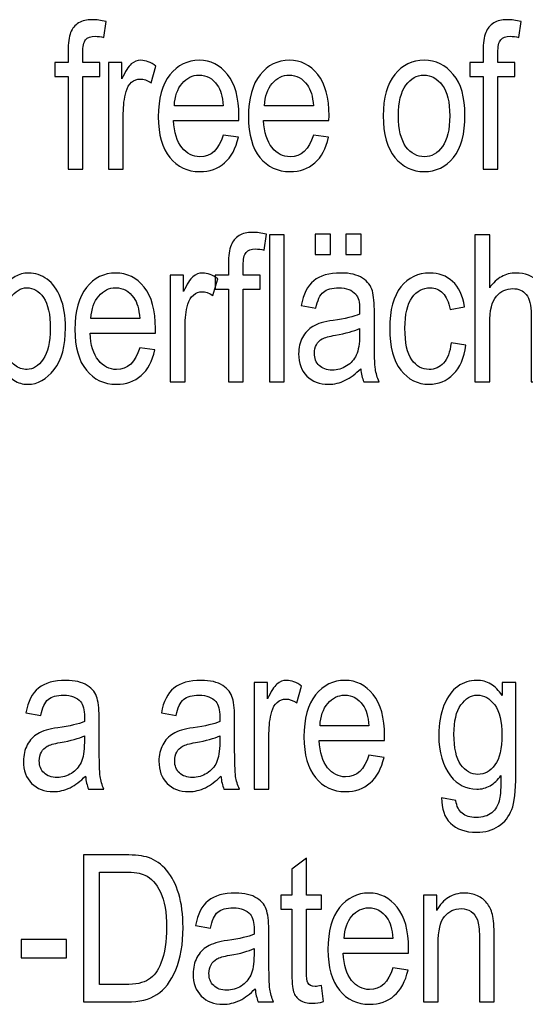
# Model space of a CAD drawing. Header units: centimetres. Extents: x -94 to 21, y -30 to 196.
# Tile 131 of 143: x 15.6 to 16.85, y 13.07 to 15.5. Entities that reach past the tile are written whole.
import ezdxf

# ---------------------------------------------------------------- set-up
doc = ezdxf.new("R2010")
doc.units = ezdxf.units.CM
doc.header["$MEASUREMENT"] = 0
doc.layers.add('Ebene 1', color=7, linetype='Continuous')

msp = doc.modelspace()

# ---------------------------------------------------------------- linework, layer by layer
at = {"layer": 'Ebene 1'}
for points, knots in [([(15.72312, 15.13151), (15.72312, 15.13151), (15.72312, 15.35997), (15.72312, 15.35997), (15.72312, 15.35997), (15.69069, 15.35997), (15.69069, 15.35997), (15.69069, 15.35997), (15.69069, 15.39442), (15.69069, 15.39442), (15.69069, 15.39442), (15.72312, 15.39442), (15.72312, 15.39442), (15.72312, 15.39442), (15.72312, 15.42228), (15.72312, 15.42228), (15.72312, 15.44288), (15.72523, 15.45833), (15.72954, 15.46855), (15.73384, 15.47885), (15.74043, 15.4867), (15.74929, 15.49219), (15.75816, 15.49759), (15.76922, 15.50029), (15.78264, 15.50029), (15.79303, 15.50029), (15.80442, 15.49877), (15.81684, 15.49573), (15.81684, 15.49573), (15.81143, 15.45673), (15.81143, 15.45673), (15.80383, 15.45842), (15.79674, 15.45926), (15.78999, 15.45926), (15.7791, 15.45926), (15.77133, 15.45647), (15.7666, 15.45082), (15.76196, 15.44516), (15.75959, 15.43435), (15.75959, 15.41848), (15.75959, 15.41848), (15.75959, 15.39442), (15.75959, 15.39442), (15.75959, 15.39442), (15.80164, 15.39442), (15.80164, 15.39442), (15.80164, 15.39442), (15.80164, 15.35997), (15.80164, 15.35997), (15.80164, 15.35997), (15.75959, 15.35997), (15.75959, 15.35997), (15.75959, 15.35997), (15.75959, 15.13151), (15.75959, 15.13151), (15.75959, 15.13151), (15.72312, 15.13151), (15.72312, 15.13151)], [0, 0, 0, 0, 0.0526316, 0.0526316, 0.0526316, 0.1052632, 0.1052632, 0.1052632, 0.1578947, 0.1578947, 0.1578947, 0.2105263, 0.2105263, 0.2105263, 0.2631579, 0.2631579, 0.2631579, 0.3157895, 0.3157895, 0.3157895, 0.3684211, 0.3684211, 0.3684211, 0.4210526, 0.4210526, 0.4210526, 0.4736842, 0.4736842, 0.4736842, 0.5263158, 0.5263158, 0.5263158, 0.5789474, 0.5789474, 0.5789474, 0.6315789, 0.6315789, 0.6315789, 0.6842105, 0.6842105, 0.6842105, 0.7368421, 0.7368421, 0.7368421, 0.7894737, 0.7894737, 0.7894737, 0.8421053, 0.8421053, 0.8421053, 0.8947368, 0.8947368, 0.8947368, 0.9473684, 0.9473684, 0.9473684, 1, 1, 1, 1]), ([(16.74727, 15.13151), (16.74727, 15.13151), (16.74727, 15.35997), (16.74727, 15.35997), (16.74727, 15.35997), (16.71485, 15.35997), (16.71485, 15.35997), (16.71485, 15.35997), (16.71485, 15.39442), (16.71485, 15.39442), (16.71485, 15.39442), (16.74727, 15.39442), (16.74727, 15.39442), (16.74727, 15.39442), (16.74727, 15.42228), (16.74727, 15.42228), (16.74727, 15.44288), (16.74938, 15.45833), (16.75369, 15.46855), (16.75799, 15.47885), (16.76458, 15.4867), (16.77344, 15.49219), (16.78231, 15.49759), (16.79337, 15.50029), (16.80679, 15.50029), (16.81718, 15.50029), (16.82857, 15.49877), (16.841, 15.49573), (16.841, 15.49573), (16.83559, 15.45673), (16.83559, 15.45673), (16.82798, 15.45842), (16.82089, 15.45926), (16.81414, 15.45926), (16.80325, 15.45926), (16.79548, 15.45647), (16.79075, 15.45082), (16.78611, 15.44516), (16.78374, 15.43435), (16.78374, 15.41848), (16.78374, 15.41848), (16.78374, 15.39442), (16.78374, 15.39442), (16.78374, 15.39442), (16.82579, 15.39442), (16.82579, 15.39442), (16.82579, 15.39442), (16.82579, 15.35997), (16.82579, 15.35997), (16.82579, 15.35997), (16.78374, 15.35997), (16.78374, 15.35997), (16.78374, 15.35997), (16.78374, 15.13151), (16.78374, 15.13151), (16.78374, 15.13151), (16.74727, 15.13151), (16.74727, 15.13151)], [0, 0, 0, 0, 0.0526316, 0.0526316, 0.0526316, 0.1052632, 0.1052632, 0.1052632, 0.1578947, 0.1578947, 0.1578947, 0.2105263, 0.2105263, 0.2105263, 0.2631579, 0.2631579, 0.2631579, 0.3157895, 0.3157895, 0.3157895, 0.3684211, 0.3684211, 0.3684211, 0.4210526, 0.4210526, 0.4210526, 0.4736842, 0.4736842, 0.4736842, 0.5263158, 0.5263158, 0.5263158, 0.5789474, 0.5789474, 0.5789474, 0.6315789, 0.6315789, 0.6315789, 0.6842105, 0.6842105, 0.6842105, 0.7368421, 0.7368421, 0.7368421, 0.7894737, 0.7894737, 0.7894737, 0.8421053, 0.8421053, 0.8421053, 0.8947368, 0.8947368, 0.8947368, 0.9473684, 0.9473684, 0.9473684, 1, 1, 1, 1]), ([(15.82302, 15.13151), (15.82302, 15.13151), (15.82302, 15.39442), (15.82302, 15.39442), (15.82302, 15.39442), (15.85595, 15.39442), (15.85595, 15.39442), (15.85595, 15.39442), (15.85595, 15.35415), (15.85595, 15.35415), (15.86439, 15.37264), (15.87208, 15.38488), (15.87909, 15.39096), (15.8861, 15.39695), (15.89395, 15.39999), (15.90273, 15.39999), (15.91489, 15.39999), (15.92738, 15.39526), (15.94005, 15.38581), (15.94005, 15.38581), (15.92789, 15.34427), (15.92789, 15.34427), (15.91877, 15.35069), (15.90999, 15.35389), (15.90138, 15.35389), (15.89361, 15.35389), (15.88652, 15.35119), (15.8801, 15.3457), (15.8736, 15.3403), (15.86903, 15.3327), (15.86641, 15.32299), (15.86177, 15.30602), (15.85949, 15.28804), (15.85949, 15.26887), (15.85949, 15.26887), (15.85949, 15.13151), (15.85949, 15.13151), (15.85949, 15.13151), (15.82302, 15.13151), (15.82302, 15.13151)], [0, 0, 0, 0, 0.0769231, 0.0769231, 0.0769231, 0.1538462, 0.1538462, 0.1538462, 0.2307692, 0.2307692, 0.2307692, 0.3076923, 0.3076923, 0.3076923, 0.3846154, 0.3846154, 0.3846154, 0.4615385, 0.4615385, 0.4615385, 0.5384615, 0.5384615, 0.5384615, 0.6153846, 0.6153846, 0.6153846, 0.6923077, 0.6923077, 0.6923077, 0.7692308, 0.7692308, 0.7692308, 0.8461538, 0.8461538, 0.8461538, 0.9230769, 0.9230769, 0.9230769, 1, 1, 1, 1]), ([(16.10595, 15.2156), (16.10595, 15.2156), (16.14344, 15.21003), (16.14344, 15.21003), (16.13719, 15.18208), (16.12579, 15.16098), (16.10941, 15.14679), (16.09295, 15.13252), (16.0726, 15.12543), (16.04837, 15.12543), (16.0178, 15.12543), (15.99314, 15.137), (15.97423, 15.16022), (15.95532, 15.18335), (15.94586, 15.21678), (15.94586, 15.26052), (15.94586, 15.30585), (15.9554, 15.34039), (15.97449, 15.36428), (15.99357, 15.38809), (16.01763, 15.39999), (16.04693, 15.39999), (16.0748, 15.39999), (16.0981, 15.38834), (16.11676, 15.36495), (16.13533, 15.34157), (16.1447, 15.30771), (16.1447, 15.26339), (16.1447, 15.26339), (16.14445, 15.25157), (16.14445, 15.25157), (16.14445, 15.25157), (15.98335, 15.25157), (15.98335, 15.25157), (15.98487, 15.22193), (15.99171, 15.19956), (16.00395, 15.18453), (16.01619, 15.16942), (16.03106, 15.1619), (16.04862, 15.1619), (16.07606, 15.1619), (16.09523, 15.1798), (16.10595, 15.2156)], [0, 0, 0, 0, 0.0714286, 0.0714286, 0.0714286, 0.1428571, 0.1428571, 0.1428571, 0.2142857, 0.2142857, 0.2142857, 0.2857143, 0.2857143, 0.2857143, 0.3571429, 0.3571429, 0.3571429, 0.4285714, 0.4285714, 0.4285714, 0.5, 0.5, 0.5, 0.5714286, 0.5714286, 0.5714286, 0.6428571, 0.6428571, 0.6428571, 0.7142857, 0.7142857, 0.7142857, 0.7857143, 0.7857143, 0.7857143, 0.8571429, 0.8571429, 0.8571429, 0.9285714, 0.9285714, 0.9285714, 1, 1, 1, 1]), ([(16.32845, 15.2156), (16.32845, 15.2156), (16.36595, 15.21003), (16.36595, 15.21003), (16.3597, 15.18208), (16.34829, 15.16098), (16.33191, 15.14679), (16.31545, 15.13252), (16.2951, 15.12543), (16.27087, 15.12543), (16.24031, 15.12543), (16.21565, 15.137), (16.19674, 15.16022), (16.17782, 15.18335), (16.16836, 15.21678), (16.16836, 15.26052), (16.16836, 15.30585), (16.1779, 15.34039), (16.197, 15.36428), (16.21608, 15.38809), (16.24014, 15.39999), (16.26943, 15.39999), (16.2973, 15.39999), (16.3206, 15.38834), (16.33926, 15.36495), (16.35784, 15.34157), (16.36721, 15.30771), (16.36721, 15.26339), (16.36721, 15.26339), (16.36696, 15.25157), (16.36696, 15.25157), (16.36696, 15.25157), (16.20586, 15.25157), (16.20586, 15.25157), (16.20738, 15.22193), (16.21422, 15.19956), (16.22646, 15.18453), (16.2387, 15.16942), (16.25356, 15.1619), (16.27112, 15.1619), (16.29856, 15.1619), (16.31773, 15.1798), (16.32845, 15.2156)], [0, 0, 0, 0, 0.0714286, 0.0714286, 0.0714286, 0.1428571, 0.1428571, 0.1428571, 0.2142857, 0.2142857, 0.2142857, 0.2857143, 0.2857143, 0.2857143, 0.3571429, 0.3571429, 0.3571429, 0.4285714, 0.4285714, 0.4285714, 0.5, 0.5, 0.5, 0.5714286, 0.5714286, 0.5714286, 0.6428571, 0.6428571, 0.6428571, 0.7142857, 0.7142857, 0.7142857, 0.7857143, 0.7857143, 0.7857143, 0.8571429, 0.8571429, 0.8571429, 0.9285714, 0.9285714, 0.9285714, 1, 1, 1, 1]), ([(16.50095, 15.26271), (16.50095, 15.30805), (16.5105, 15.34224), (16.5295, 15.36538), (16.54849, 15.38843), (16.57264, 15.39999), (16.60177, 15.39999), (16.63047, 15.39999), (16.65437, 15.38843), (16.67371, 15.36538), (16.69296, 15.34224), (16.70259, 15.30898), (16.70259, 15.26541), (16.70259, 15.2183), (16.69313, 15.18318), (16.67413, 15.16005), (16.65521, 15.137), (16.63106, 15.12543), (16.60177, 15.12543), (16.57298, 15.12543), (16.54892, 15.137), (16.52975, 15.16022), (16.51059, 15.18335), (16.50095, 15.21754), (16.50095, 15.26271)], [0, 0, 0, 0, 0.125, 0.125, 0.125, 0.25, 0.25, 0.25, 0.375, 0.375, 0.375, 0.5, 0.5, 0.5, 0.625, 0.625, 0.625, 0.75, 0.75, 0.75, 0.875, 0.875, 0.875, 1, 1, 1, 1]), ([(15.98555, 15.28804), (15.98555, 15.28804), (16.10595, 15.28804), (16.10595, 15.28804), (16.10426, 15.31084), (16.09945, 15.32781), (16.09134, 15.33903), (16.07961, 15.35533), (16.06466, 15.36352), (16.04651, 15.36352), (16.03012, 15.36352), (16.01619, 15.35668), (16.00463, 15.34309), (15.99306, 15.32949), (15.98673, 15.31117), (15.98555, 15.28804)], [0, 0, 0, 0, 0.2, 0.2, 0.2, 0.4, 0.4, 0.4, 0.6, 0.6, 0.6, 0.8, 0.8, 0.8, 1, 1, 1, 1]), ([(16.20806, 15.28804), (16.20806, 15.28804), (16.32845, 15.28804), (16.32845, 15.28804), (16.32676, 15.31084), (16.32195, 15.32781), (16.31384, 15.33903), (16.30211, 15.35533), (16.28716, 15.36352), (16.26901, 15.36352), (16.25263, 15.36352), (16.2387, 15.35668), (16.22714, 15.34309), (16.21557, 15.32949), (16.20924, 15.31117), (16.20806, 15.28804)], [0, 0, 0, 0, 0.2, 0.2, 0.2, 0.4, 0.4, 0.4, 0.6, 0.6, 0.6, 0.8, 0.8, 0.8, 1, 1, 1, 1]), ([(16.53845, 15.26288), (16.53845, 15.22877), (16.54461, 15.20344), (16.55694, 15.18681), (16.56926, 15.17018), (16.58454, 15.1619), (16.60278, 15.1619), (16.61984, 15.1619), (16.63453, 15.17026), (16.64677, 15.18706), (16.65901, 15.20387), (16.66509, 15.22911), (16.66509, 15.26288), (16.66509, 15.29674), (16.65893, 15.32198), (16.6466, 15.33861), (16.63427, 15.35525), (16.61899, 15.36352), (16.60076, 15.36352), (16.58353, 15.36352), (16.56884, 15.35516), (16.55668, 15.33844), (16.54453, 15.32181), (16.53845, 15.29657), (16.53845, 15.26288)], [0, 0, 0, 0, 0.125, 0.125, 0.125, 0.25, 0.25, 0.25, 0.375, 0.375, 0.375, 0.5, 0.5, 0.5, 0.625, 0.625, 0.625, 0.75, 0.75, 0.75, 0.875, 0.875, 0.875, 1, 1, 1, 1]), ([(16.11888, 14.60661), (16.11888, 14.60661), (16.11888, 14.83507), (16.11888, 14.83507), (16.11888, 14.83507), (16.08646, 14.83507), (16.08646, 14.83507), (16.08646, 14.83507), (16.08646, 14.86952), (16.08646, 14.86952), (16.08646, 14.86952), (16.11888, 14.86952), (16.11888, 14.86952), (16.11888, 14.86952), (16.11888, 14.89738), (16.11888, 14.89738), (16.11888, 14.91798), (16.12099, 14.93343), (16.1253, 14.94365), (16.1296, 14.95395), (16.13619, 14.9618), (16.14505, 14.96729), (16.15392, 14.97269), (16.16499, 14.97539), (16.17841, 14.97539), (16.1888, 14.97539), (16.20019, 14.97387), (16.21261, 14.97083), (16.21261, 14.97083), (16.2072, 14.93183), (16.2072, 14.93183), (16.1996, 14.93352), (16.19251, 14.93436), (16.18576, 14.93436), (16.17487, 14.93436), (16.1671, 14.93157), (16.16237, 14.92592), (16.15772, 14.92026), (16.15535, 14.90945), (16.15535, 14.89358), (16.15535, 14.89358), (16.15535, 14.86952), (16.15535, 14.86952), (16.15535, 14.86952), (16.19741, 14.86952), (16.19741, 14.86952), (16.19741, 14.86952), (16.19741, 14.83507), (16.19741, 14.83507), (16.19741, 14.83507), (16.15535, 14.83507), (16.15535, 14.83507), (16.15535, 14.83507), (16.15535, 14.60661), (16.15535, 14.60661), (16.15535, 14.60661), (16.11888, 14.60661), (16.11888, 14.60661)], [0, 0, 0, 0, 0.0526316, 0.0526316, 0.0526316, 0.1052632, 0.1052632, 0.1052632, 0.1578947, 0.1578947, 0.1578947, 0.2105263, 0.2105263, 0.2105263, 0.2631579, 0.2631579, 0.2631579, 0.3157895, 0.3157895, 0.3157895, 0.3684211, 0.3684211, 0.3684211, 0.4210526, 0.4210526, 0.4210526, 0.4736842, 0.4736842, 0.4736842, 0.5263158, 0.5263158, 0.5263158, 0.5789474, 0.5789474, 0.5789474, 0.6315789, 0.6315789, 0.6315789, 0.6842105, 0.6842105, 0.6842105, 0.7368421, 0.7368421, 0.7368421, 0.7894737, 0.7894737, 0.7894737, 0.8421053, 0.8421053, 0.8421053, 0.8947368, 0.8947368, 0.8947368, 0.9473684, 0.9473684, 0.9473684, 1, 1, 1, 1]), ([(16.33275, 14.92068), (16.33275, 14.92068), (16.33275, 14.97134), (16.33275, 14.97134), (16.33275, 14.97134), (16.37074, 14.97134), (16.37074, 14.97134), (16.37074, 14.97134), (16.37074, 14.92068), (16.37074, 14.92068), (16.37074, 14.92068), (16.33275, 14.92068), (16.33275, 14.92068)], [0, 0, 0, 0, 0.25, 0.25, 0.25, 0.5, 0.5, 0.5, 0.75, 0.75, 0.75, 1, 1, 1, 1]), ([(16.40823, 14.92068), (16.40823, 14.92068), (16.40823, 14.97134), (16.40823, 14.97134), (16.40823, 14.97134), (16.44622, 14.97134), (16.44622, 14.97134), (16.44622, 14.97134), (16.44622, 14.92068), (16.44622, 14.92068), (16.44622, 14.92068), (16.40823, 14.92068), (16.40823, 14.92068)], [0, 0, 0, 0, 0.25, 0.25, 0.25, 0.5, 0.5, 0.5, 0.75, 0.75, 0.75, 1, 1, 1, 1]), ([(15.56391, 14.60661), (15.56391, 14.60661), (15.52997, 14.60661), (15.52997, 14.60661), (15.52997, 14.60661), (15.52997, 14.96931), (15.52997, 14.96931), (15.52997, 14.96931), (15.56644, 14.96931), (15.56644, 14.96931), (15.56644, 14.96931), (15.56644, 14.83989), (15.56644, 14.83989), (15.57421, 14.85171), (15.58299, 14.86049), (15.59278, 14.86631), (15.60258, 14.87214), (15.61355, 14.87509), (15.62563, 14.87509), (15.64243, 14.87509), (15.65771, 14.87003), (15.67147, 14.85998), (15.68524, 14.84993), (15.6963, 14.83465), (15.70449, 14.81422), (15.71277, 14.79379), (15.7169, 14.76897), (15.7169, 14.73975), (15.7169, 14.69526), (15.70762, 14.6609), (15.68896, 14.63675), (15.67029, 14.6126), (15.64851, 14.60053), (15.6236, 14.60053), (15.61102, 14.60053), (15.59979, 14.60374), (15.58974, 14.61024), (15.57978, 14.61674), (15.57117, 14.62645), (15.56391, 14.6392), (15.56391, 14.6392), (15.56391, 14.60661), (15.56391, 14.60661)], [0, 0, 0, 0, 0.0714286, 0.0714286, 0.0714286, 0.1428571, 0.1428571, 0.1428571, 0.2142857, 0.2142857, 0.2142857, 0.2857143, 0.2857143, 0.2857143, 0.3571429, 0.3571429, 0.3571429, 0.4285714, 0.4285714, 0.4285714, 0.5, 0.5, 0.5, 0.5714286, 0.5714286, 0.5714286, 0.6428571, 0.6428571, 0.6428571, 0.7142857, 0.7142857, 0.7142857, 0.7857143, 0.7857143, 0.7857143, 0.8571429, 0.8571429, 0.8571429, 0.9285714, 0.9285714, 0.9285714, 1, 1, 1, 1]), ([(16.2199, 14.60661), (16.2199, 14.60661), (16.2199, 14.96931), (16.2199, 14.96931), (16.2199, 14.96931), (16.25637, 14.96931), (16.25637, 14.96931), (16.25637, 14.96931), (16.25637, 14.60661), (16.25637, 14.60661), (16.25637, 14.60661), (16.2199, 14.60661), (16.2199, 14.60661)], [0, 0, 0, 0, 0.25, 0.25, 0.25, 0.5, 0.5, 0.5, 0.75, 0.75, 0.75, 1, 1, 1, 1]), ([(16.72707, 14.60661), (16.72707, 14.60661), (16.72707, 14.96931), (16.72707, 14.96931), (16.72707, 14.96931), (16.76354, 14.96931), (16.76354, 14.96931), (16.76354, 14.96931), (16.76354, 14.83879), (16.76354, 14.83879), (16.77207, 14.85095), (16.78178, 14.85998), (16.79258, 14.86606), (16.80332, 14.87205), (16.81522, 14.87509), (16.82822, 14.87509), (16.8511, 14.87509), (16.86926, 14.86783), (16.88251, 14.85323), (16.89577, 14.83862), (16.90235, 14.81186), (16.90235, 14.77302), (16.90235, 14.77302), (16.90235, 14.60661), (16.90235, 14.60661), (16.90235, 14.60661), (16.86588, 14.60661), (16.86588, 14.60661), (16.86588, 14.60661), (16.86588, 14.77285), (16.86588, 14.77285), (16.86588, 14.79556), (16.86183, 14.81186), (16.85381, 14.82173), (16.8457, 14.83161), (16.83464, 14.83659), (16.82054, 14.83659), (16.80475, 14.83659), (16.79132, 14.83026), (16.78017, 14.8176), (16.76911, 14.80493), (16.76354, 14.78239), (16.76354, 14.75014), (16.76354, 14.75014), (16.76354, 14.60661), (16.76354, 14.60661), (16.76354, 14.60661), (16.72707, 14.60661), (16.72707, 14.60661)], [0, 0, 0, 0, 0.0625, 0.0625, 0.0625, 0.125, 0.125, 0.125, 0.1875, 0.1875, 0.1875, 0.25, 0.25, 0.25, 0.3125, 0.3125, 0.3125, 0.375, 0.375, 0.375, 0.4375, 0.4375, 0.4375, 0.5, 0.5, 0.5, 0.5625, 0.5625, 0.5625, 0.625, 0.625, 0.625, 0.6875, 0.6875, 0.6875, 0.75, 0.75, 0.75, 0.8125, 0.8125, 0.8125, 0.875, 0.875, 0.875, 0.9375, 0.9375, 0.9375, 1, 1, 1, 1]), ([(15.90009, 14.6907), (15.90009, 14.6907), (15.93758, 14.68513), (15.93758, 14.68513), (15.93133, 14.65718), (15.91993, 14.63608), (15.90355, 14.62189), (15.88709, 14.60762), (15.86674, 14.60053), (15.84251, 14.60053), (15.81194, 14.60053), (15.78728, 14.6121), (15.76837, 14.63532), (15.74946, 14.65845), (15.74, 14.69188), (15.74, 14.73562), (15.74, 14.78095), (15.74954, 14.81549), (15.76863, 14.83938), (15.78771, 14.86319), (15.81177, 14.87509), (15.84106, 14.87509), (15.86894, 14.87509), (15.89224, 14.86344), (15.9109, 14.84005), (15.92947, 14.81667), (15.93884, 14.78281), (15.93884, 14.73849), (15.93884, 14.73849), (15.93859, 14.72667), (15.93859, 14.72667), (15.93859, 14.72667), (15.77749, 14.72667), (15.77749, 14.72667), (15.77901, 14.69703), (15.78585, 14.67466), (15.79809, 14.65963), (15.81033, 14.64452), (15.82519, 14.637), (15.84276, 14.637), (15.8702, 14.637), (15.88937, 14.6549), (15.90009, 14.6907)], [0, 0, 0, 0, 0.0714286, 0.0714286, 0.0714286, 0.1428571, 0.1428571, 0.1428571, 0.2142857, 0.2142857, 0.2142857, 0.2857143, 0.2857143, 0.2857143, 0.3571429, 0.3571429, 0.3571429, 0.4285714, 0.4285714, 0.4285714, 0.5, 0.5, 0.5, 0.5714286, 0.5714286, 0.5714286, 0.6428571, 0.6428571, 0.6428571, 0.7142857, 0.7142857, 0.7142857, 0.7857143, 0.7857143, 0.7857143, 0.8571429, 0.8571429, 0.8571429, 0.9285714, 0.9285714, 0.9285714, 1, 1, 1, 1]), ([(15.97537, 14.60661), (15.97537, 14.60661), (15.97537, 14.86952), (15.97537, 14.86952), (15.97537, 14.86952), (16.00831, 14.86952), (16.00831, 14.86952), (16.00831, 14.86952), (16.00831, 14.82925), (16.00831, 14.82925), (16.01675, 14.84774), (16.02443, 14.85998), (16.03144, 14.86606), (16.03845, 14.87205), (16.0463, 14.87509), (16.05508, 14.87509), (16.06724, 14.87509), (16.07973, 14.87036), (16.0924, 14.86091), (16.0924, 14.86091), (16.08024, 14.81937), (16.08024, 14.81937), (16.07112, 14.82579), (16.06234, 14.82899), (16.05373, 14.82899), (16.04596, 14.82899), (16.03887, 14.82629), (16.03245, 14.8208), (16.02595, 14.8154), (16.02139, 14.8078), (16.01877, 14.79809), (16.01413, 14.78112), (16.01185, 14.76314), (16.01185, 14.74397), (16.01185, 14.74397), (16.01185, 14.60661), (16.01185, 14.60661), (16.01185, 14.60661), (15.97537, 14.60661), (15.97537, 14.60661)], [0, 0, 0, 0, 0.0769231, 0.0769231, 0.0769231, 0.1538462, 0.1538462, 0.1538462, 0.2307692, 0.2307692, 0.2307692, 0.3076923, 0.3076923, 0.3076923, 0.3846154, 0.3846154, 0.3846154, 0.4615385, 0.4615385, 0.4615385, 0.5384615, 0.5384615, 0.5384615, 0.6153846, 0.6153846, 0.6153846, 0.6923077, 0.6923077, 0.6923077, 0.7692308, 0.7692308, 0.7692308, 0.8461538, 0.8461538, 0.8461538, 0.9230769, 0.9230769, 0.9230769, 1, 1, 1, 1]), ([(16.44521, 14.63895), (16.43297, 14.6262), (16.4203, 14.61666), (16.40713, 14.61024), (16.39388, 14.60374), (16.3802, 14.60053), (16.36601, 14.60053), (16.34356, 14.60053), (16.32566, 14.60729), (16.31231, 14.62088), (16.29888, 14.63439), (16.29221, 14.65262), (16.29221, 14.67559), (16.29221, 14.69079), (16.29534, 14.70421), (16.30167, 14.71594), (16.30792, 14.72768), (16.31653, 14.73688), (16.32743, 14.74347), (16.33832, 14.75005), (16.35487, 14.75495), (16.37699, 14.75807), (16.40671, 14.7623), (16.42858, 14.76736), (16.44242, 14.77327), (16.44242, 14.77327), (16.44268, 14.78467), (16.44268, 14.78467), (16.44268, 14.80274), (16.43947, 14.8154), (16.43305, 14.82275), (16.42402, 14.8333), (16.41009, 14.83862), (16.39134, 14.83862), (16.37437, 14.83862), (16.36171, 14.83507), (16.35327, 14.82807), (16.34491, 14.82106), (16.33874, 14.8078), (16.33478, 14.78847), (16.33478, 14.78847), (16.29829, 14.79505), (16.29829, 14.79505), (16.30344, 14.823), (16.31374, 14.84326), (16.32937, 14.85601), (16.34499, 14.86876), (16.36737, 14.87509), (16.39641, 14.87509), (16.41904, 14.87509), (16.43677, 14.87087), (16.44968, 14.86234), (16.46252, 14.8539), (16.47071, 14.84335), (16.47408, 14.83085), (16.47746, 14.81827), (16.47915, 14.80004), (16.47915, 14.77597), (16.47915, 14.77597), (16.47915, 14.71662), (16.47915, 14.71662), (16.47915, 14.67508), (16.47991, 14.64891), (16.48152, 14.6381), (16.48304, 14.62738), (16.48617, 14.61683), (16.49081, 14.60661), (16.49081, 14.60661), (16.45281, 14.60661), (16.45281, 14.60661), (16.44892, 14.61564), (16.44639, 14.62645), (16.44521, 14.63895)], [0, 0, 0, 0, 0.0416667, 0.0416667, 0.0416667, 0.0833333, 0.0833333, 0.0833333, 0.125, 0.125, 0.125, 0.1666667, 0.1666667, 0.1666667, 0.2083333, 0.2083333, 0.2083333, 0.25, 0.25, 0.25, 0.2916667, 0.2916667, 0.2916667, 0.3333333, 0.3333333, 0.3333333, 0.375, 0.375, 0.375, 0.4166667, 0.4166667, 0.4166667, 0.4583333, 0.4583333, 0.4583333, 0.5, 0.5, 0.5, 0.5416667, 0.5416667, 0.5416667, 0.5833333, 0.5833333, 0.5833333, 0.625, 0.625, 0.625, 0.6666667, 0.6666667, 0.6666667, 0.7083333, 0.7083333, 0.7083333, 0.75, 0.75, 0.75, 0.7916667, 0.7916667, 0.7916667, 0.8333333, 0.8333333, 0.8333333, 0.875, 0.875, 0.875, 0.9166667, 0.9166667, 0.9166667, 0.9583333, 0.9583333, 0.9583333, 1, 1, 1, 1]), ([(16.66842, 14.70235), (16.66842, 14.70235), (16.7049, 14.69678), (16.7049, 14.69678), (16.70076, 14.66554), (16.69038, 14.64165), (16.67383, 14.62518), (16.6572, 14.60872), (16.63726, 14.60053), (16.61404, 14.60053), (16.58576, 14.60053), (16.56254, 14.6121), (16.54431, 14.63532), (16.52607, 14.65845), (16.51695, 14.69273), (16.51695, 14.73806), (16.51695, 14.78374), (16.52615, 14.81802), (16.54456, 14.84081), (16.56305, 14.86369), (16.58669, 14.87509), (16.61556, 14.87509), (16.63794, 14.87509), (16.65669, 14.86817), (16.67197, 14.85432), (16.68725, 14.84048), (16.69705, 14.81971), (16.70135, 14.79201), (16.70135, 14.79201), (16.66589, 14.78543), (16.66589, 14.78543), (16.66243, 14.80324), (16.65644, 14.81658), (16.64782, 14.82536), (16.6392, 14.83423), (16.6289, 14.83862), (16.61683, 14.83862), (16.59885, 14.83862), (16.58399, 14.83068), (16.57217, 14.81473), (16.56035, 14.79877), (16.55444, 14.77344), (16.55444, 14.73882), (16.55444, 14.70294), (16.56009, 14.67702), (16.57132, 14.66107), (16.58255, 14.64502), (16.5969, 14.637), (16.61446, 14.637), (16.62831, 14.637), (16.64005, 14.64232), (16.64985, 14.65288), (16.65956, 14.66351), (16.66581, 14.67998), (16.66842, 14.70235)], [0, 0, 0, 0, 0.0555556, 0.0555556, 0.0555556, 0.1111111, 0.1111111, 0.1111111, 0.1666667, 0.1666667, 0.1666667, 0.2222222, 0.2222222, 0.2222222, 0.2777778, 0.2777778, 0.2777778, 0.3333333, 0.3333333, 0.3333333, 0.3888889, 0.3888889, 0.3888889, 0.4444444, 0.4444444, 0.4444444, 0.5, 0.5, 0.5, 0.5555556, 0.5555556, 0.5555556, 0.6111111, 0.6111111, 0.6111111, 0.6666667, 0.6666667, 0.6666667, 0.7222222, 0.7222222, 0.7222222, 0.7777778, 0.7777778, 0.7777778, 0.8333333, 0.8333333, 0.8333333, 0.8888889, 0.8888889, 0.8888889, 0.9444444, 0.9444444, 0.9444444, 1, 1, 1, 1]), ([(15.5634, 14.73975), (15.5634, 14.71257), (15.56585, 14.69214), (15.57083, 14.67863), (15.57573, 14.66503), (15.58274, 14.65473), (15.59185, 14.64764), (15.60089, 14.64055), (15.61093, 14.637), (15.622, 14.637), (15.63702, 14.637), (15.65036, 14.64545), (15.66193, 14.66242), (15.67358, 14.6793), (15.67941, 14.70463), (15.67941, 14.73832), (15.67941, 14.77285), (15.67383, 14.79818), (15.66261, 14.81439), (15.65138, 14.83051), (15.63761, 14.83862), (15.62132, 14.83862), (15.60629, 14.83862), (15.59287, 14.83018), (15.58105, 14.81321), (15.56931, 14.79632), (15.5634, 14.77184), (15.5634, 14.73975)], [0, 0, 0, 0, 0.1111111, 0.1111111, 0.1111111, 0.2222222, 0.2222222, 0.2222222, 0.3333333, 0.3333333, 0.3333333, 0.4444444, 0.4444444, 0.4444444, 0.5555556, 0.5555556, 0.5555556, 0.6666667, 0.6666667, 0.6666667, 0.7777778, 0.7777778, 0.7777778, 0.8888889, 0.8888889, 0.8888889, 1, 1, 1, 1]), ([(15.77969, 14.76314), (15.77969, 14.76314), (15.90009, 14.76314), (15.90009, 14.76314), (15.8984, 14.78594), (15.89359, 14.80291), (15.88548, 14.81413), (15.87375, 14.83043), (15.8588, 14.83862), (15.84064, 14.83862), (15.82426, 14.83862), (15.81033, 14.83178), (15.79877, 14.81819), (15.7872, 14.80459), (15.78087, 14.78627), (15.77969, 14.76314)], [0, 0, 0, 0, 0.2, 0.2, 0.2, 0.4, 0.4, 0.4, 0.6, 0.6, 0.6, 0.8, 0.8, 0.8, 1, 1, 1, 1]), ([(16.44242, 14.73832), (16.42908, 14.73173), (16.40916, 14.72616), (16.38273, 14.7216), (16.36737, 14.71898), (16.35664, 14.71594), (16.35056, 14.71257), (16.3444, 14.70919), (16.33967, 14.70438), (16.3363, 14.69821), (16.33292, 14.69205), (16.33123, 14.68488), (16.33123, 14.67677), (16.33123, 14.66427), (16.33511, 14.65423), (16.34288, 14.64671), (16.35065, 14.6392), (16.36137, 14.63548), (16.37505, 14.63548), (16.38813, 14.63548), (16.39995, 14.63886), (16.41059, 14.64562), (16.42123, 14.65237), (16.42925, 14.6614), (16.43449, 14.67272), (16.4398, 14.68395), (16.44242, 14.70041), (16.44242, 14.72202), (16.44242, 14.72202), (16.44242, 14.73832), (16.44242, 14.73832)], [0, 0, 0, 0, 0.1, 0.1, 0.1, 0.2, 0.2, 0.2, 0.3, 0.3, 0.3, 0.4, 0.4, 0.4, 0.5, 0.5, 0.5, 0.6, 0.6, 0.6, 0.7, 0.7, 0.7, 0.8, 0.8, 0.8, 0.9, 0.9, 0.9, 1, 1, 1, 1]), ([(15.76618, 13.63354), (15.75394, 13.62079), (15.74127, 13.61125), (15.7281, 13.60483), (15.71485, 13.59833), (15.70117, 13.59512), (15.68698, 13.59512), (15.66453, 13.59512), (15.64663, 13.60188), (15.63329, 13.61547), (15.61985, 13.62898), (15.61318, 13.64721), (15.61318, 13.67018), (15.61318, 13.68538), (15.61631, 13.6988), (15.62265, 13.71053), (15.6289, 13.72227), (15.63751, 13.73147), (15.6484, 13.73806), (15.65929, 13.74464), (15.67584, 13.74954), (15.69796, 13.75266), (15.72768, 13.75689), (15.74955, 13.76195), (15.76339, 13.76786), (15.76339, 13.76786), (15.76365, 13.77926), (15.76365, 13.77926), (15.76365, 13.79733), (15.76044, 13.80999), (15.75402, 13.81734), (15.74499, 13.82789), (15.73106, 13.83321), (15.71231, 13.83321), (15.69534, 13.83321), (15.68268, 13.82966), (15.67424, 13.82266), (15.66588, 13.81565), (15.65971, 13.80239), (15.65575, 13.78306), (15.65575, 13.78306), (15.61926, 13.78964), (15.61926, 13.78964), (15.62442, 13.81759), (15.63472, 13.83785), (15.65034, 13.8506), (15.66596, 13.86335), (15.68834, 13.86968), (15.71738, 13.86968), (15.74001, 13.86968), (15.75774, 13.86546), (15.77065, 13.85693), (15.7835, 13.84849), (15.79169, 13.83794), (15.79506, 13.82544), (15.79844, 13.81286), (15.80013, 13.79463), (15.80013, 13.77056), (15.80013, 13.77056), (15.80013, 13.71121), (15.80013, 13.71121), (15.80013, 13.66967), (15.80089, 13.6435), (15.80249, 13.63269), (15.80401, 13.62197), (15.80714, 13.61142), (15.81178, 13.6012), (15.81178, 13.6012), (15.77378, 13.6012), (15.77378, 13.6012), (15.76989, 13.61023), (15.76736, 13.62104), (15.76618, 13.63354)], [0, 0, 0, 0, 0.0416667, 0.0416667, 0.0416667, 0.0833333, 0.0833333, 0.0833333, 0.125, 0.125, 0.125, 0.1666667, 0.1666667, 0.1666667, 0.2083333, 0.2083333, 0.2083333, 0.25, 0.25, 0.25, 0.2916667, 0.2916667, 0.2916667, 0.3333333, 0.3333333, 0.3333333, 0.375, 0.375, 0.375, 0.4166667, 0.4166667, 0.4166667, 0.4583333, 0.4583333, 0.4583333, 0.5, 0.5, 0.5, 0.5416667, 0.5416667, 0.5416667, 0.5833333, 0.5833333, 0.5833333, 0.625, 0.625, 0.625, 0.6666667, 0.6666667, 0.6666667, 0.7083333, 0.7083333, 0.7083333, 0.75, 0.75, 0.75, 0.7916667, 0.7916667, 0.7916667, 0.8333333, 0.8333333, 0.8333333, 0.875, 0.875, 0.875, 0.9166667, 0.9166667, 0.9166667, 0.9583333, 0.9583333, 0.9583333, 1, 1, 1, 1]), ([(16.1003, 13.63354), (16.08805, 13.62079), (16.07538, 13.61125), (16.06221, 13.60483), (16.04896, 13.59833), (16.03528, 13.59512), (16.02109, 13.59512), (15.99864, 13.59512), (15.98074, 13.60188), (15.9674, 13.61547), (15.95397, 13.62898), (15.9473, 13.64721), (15.9473, 13.67018), (15.9473, 13.68538), (15.95043, 13.6988), (15.95676, 13.71053), (15.96301, 13.72227), (15.97162, 13.73147), (15.98251, 13.73806), (15.9934, 13.74464), (16.00995, 13.74954), (16.03207, 13.75266), (16.06179, 13.75689), (16.08366, 13.76195), (16.0975, 13.76786), (16.0975, 13.76786), (16.09776, 13.77926), (16.09776, 13.77926), (16.09776, 13.79733), (16.09455, 13.80999), (16.08813, 13.81734), (16.0791, 13.82789), (16.06517, 13.83321), (16.04642, 13.83321), (16.02945, 13.83321), (16.01679, 13.82966), (16.00835, 13.82266), (15.99999, 13.81565), (15.99382, 13.80239), (15.98986, 13.78306), (15.98986, 13.78306), (15.95338, 13.78964), (15.95338, 13.78964), (15.95853, 13.81759), (15.96883, 13.83785), (15.98445, 13.8506), (16.00007, 13.86335), (16.02245, 13.86968), (16.05149, 13.86968), (16.07412, 13.86968), (16.09185, 13.86546), (16.10477, 13.85693), (16.11761, 13.84849), (16.1258, 13.83794), (16.12917, 13.82544), (16.13255, 13.81286), (16.13424, 13.79463), (16.13424, 13.77056), (16.13424, 13.77056), (16.13424, 13.71121), (16.13424, 13.71121), (16.13424, 13.66967), (16.135, 13.6435), (16.1366, 13.63269), (16.13812, 13.62197), (16.14125, 13.61142), (16.14589, 13.6012), (16.14589, 13.6012), (16.1079, 13.6012), (16.1079, 13.6012), (16.10401, 13.61023), (16.10148, 13.62104), (16.1003, 13.63354)], [0, 0, 0, 0, 0.0416667, 0.0416667, 0.0416667, 0.0833333, 0.0833333, 0.0833333, 0.125, 0.125, 0.125, 0.1666667, 0.1666667, 0.1666667, 0.2083333, 0.2083333, 0.2083333, 0.25, 0.25, 0.25, 0.2916667, 0.2916667, 0.2916667, 0.3333333, 0.3333333, 0.3333333, 0.375, 0.375, 0.375, 0.4166667, 0.4166667, 0.4166667, 0.4583333, 0.4583333, 0.4583333, 0.5, 0.5, 0.5, 0.5416667, 0.5416667, 0.5416667, 0.5833333, 0.5833333, 0.5833333, 0.625, 0.625, 0.625, 0.6666667, 0.6666667, 0.6666667, 0.7083333, 0.7083333, 0.7083333, 0.75, 0.75, 0.75, 0.7916667, 0.7916667, 0.7916667, 0.8333333, 0.8333333, 0.8333333, 0.875, 0.875, 0.875, 0.9166667, 0.9166667, 0.9166667, 0.9583333, 0.9583333, 0.9583333, 1, 1, 1, 1]), ([(16.18247, 13.6012), (16.18247, 13.6012), (16.18247, 13.86411), (16.18247, 13.86411), (16.18247, 13.86411), (16.2154, 13.86411), (16.2154, 13.86411), (16.2154, 13.86411), (16.2154, 13.82384), (16.2154, 13.82384), (16.22384, 13.84233), (16.23152, 13.85457), (16.23853, 13.86065), (16.24554, 13.86664), (16.25339, 13.86968), (16.26218, 13.86968), (16.27434, 13.86968), (16.28683, 13.86495), (16.2995, 13.8555), (16.2995, 13.8555), (16.28734, 13.81396), (16.28734, 13.81396), (16.27822, 13.82038), (16.26944, 13.82358), (16.26083, 13.82358), (16.25305, 13.82358), (16.24596, 13.82088), (16.23954, 13.81539), (16.23304, 13.80999), (16.22848, 13.80239), (16.22586, 13.79268), (16.22122, 13.77571), (16.21894, 13.75773), (16.21894, 13.73856), (16.21894, 13.73856), (16.21894, 13.6012), (16.21894, 13.6012), (16.21894, 13.6012), (16.18247, 13.6012), (16.18247, 13.6012)], [0, 0, 0, 0, 0.0769231, 0.0769231, 0.0769231, 0.1538462, 0.1538462, 0.1538462, 0.2307692, 0.2307692, 0.2307692, 0.3076923, 0.3076923, 0.3076923, 0.3846154, 0.3846154, 0.3846154, 0.4615385, 0.4615385, 0.4615385, 0.5384615, 0.5384615, 0.5384615, 0.6153846, 0.6153846, 0.6153846, 0.6923077, 0.6923077, 0.6923077, 0.7692308, 0.7692308, 0.7692308, 0.8461538, 0.8461538, 0.8461538, 0.9230769, 0.9230769, 0.9230769, 1, 1, 1, 1]), ([(16.46535, 13.68529), (16.46535, 13.68529), (16.50284, 13.67972), (16.50284, 13.67972), (16.49659, 13.65177), (16.48519, 13.63067), (16.46881, 13.61648), (16.45235, 13.60221), (16.432, 13.59512), (16.40776, 13.59512), (16.3772, 13.59512), (16.35254, 13.60669), (16.33363, 13.62991), (16.31472, 13.65304), (16.30526, 13.68647), (16.30526, 13.73021), (16.30526, 13.77554), (16.3148, 13.81008), (16.33389, 13.83397), (16.35297, 13.85778), (16.37703, 13.86968), (16.40632, 13.86968), (16.4342, 13.86968), (16.4575, 13.85803), (16.47616, 13.83464), (16.49473, 13.81126), (16.5041, 13.7774), (16.5041, 13.73308), (16.5041, 13.73308), (16.50385, 13.72126), (16.50385, 13.72126), (16.50385, 13.72126), (16.34275, 13.72126), (16.34275, 13.72126), (16.34427, 13.69162), (16.35111, 13.66925), (16.36335, 13.65422), (16.37559, 13.63911), (16.39045, 13.63159), (16.40801, 13.63159), (16.43546, 13.63159), (16.45463, 13.64949), (16.46535, 13.68529)], [0, 0, 0, 0, 0.0714286, 0.0714286, 0.0714286, 0.1428571, 0.1428571, 0.1428571, 0.2142857, 0.2142857, 0.2142857, 0.2857143, 0.2857143, 0.2857143, 0.3571429, 0.3571429, 0.3571429, 0.4285714, 0.4285714, 0.4285714, 0.5, 0.5, 0.5, 0.5714286, 0.5714286, 0.5714286, 0.6428571, 0.6428571, 0.6428571, 0.7142857, 0.7142857, 0.7142857, 0.7857143, 0.7857143, 0.7857143, 0.8571429, 0.8571429, 0.8571429, 0.9285714, 0.9285714, 0.9285714, 1, 1, 1, 1]), ([(16.64495, 13.57942), (16.64495, 13.57942), (16.68041, 13.57283), (16.68041, 13.57283), (16.68209, 13.55882), (16.68708, 13.54843), (16.69535, 13.54159), (16.70371, 13.53475), (16.71519, 13.53129), (16.73005, 13.53129), (16.74619, 13.53129), (16.75902, 13.53509), (16.76856, 13.54278), (16.7781, 13.55046), (16.7846, 13.56186), (16.78815, 13.57697), (16.79026, 13.58617), (16.79135, 13.60559), (16.79135, 13.63522), (16.78342, 13.624), (16.77447, 13.61547), (16.76451, 13.60973), (16.75463, 13.60407), (16.74357, 13.6012), (16.73149, 13.6012), (16.70565, 13.6012), (16.68421, 13.61209), (16.66715, 13.63387), (16.64765, 13.65886), (16.63785, 13.69238), (16.63785, 13.73443), (16.63785, 13.76263), (16.64216, 13.78728), (16.65077, 13.80839), (16.65938, 13.82949), (16.67061, 13.84494), (16.68463, 13.85482), (16.69856, 13.8647), (16.71426, 13.86968), (16.73165, 13.86968), (16.74433, 13.86968), (16.75598, 13.86656), (16.76645, 13.86039), (16.777, 13.85415), (16.78629, 13.84486), (16.79439, 13.83245), (16.79439, 13.83245), (16.79439, 13.86411), (16.79439, 13.86411), (16.79439, 13.86411), (16.82783, 13.86411), (16.82783, 13.86411), (16.82783, 13.86411), (16.82783, 13.63708), (16.82783, 13.63708), (16.82783, 13.59664), (16.82454, 13.56785), (16.81795, 13.55063), (16.81128, 13.5334), (16.80047, 13.51973), (16.78544, 13.50976), (16.77042, 13.4998), (16.75235, 13.49482), (16.73115, 13.49482), (16.70329, 13.49482), (16.68176, 13.50233), (16.66673, 13.51728), (16.6517, 13.53222), (16.64444, 13.55291), (16.64495, 13.57942)], [0, 0, 0, 0, 0.0434783, 0.0434783, 0.0434783, 0.0869565, 0.0869565, 0.0869565, 0.1304348, 0.1304348, 0.1304348, 0.173913, 0.173913, 0.173913, 0.2173913, 0.2173913, 0.2173913, 0.2608696, 0.2608696, 0.2608696, 0.3043478, 0.3043478, 0.3043478, 0.3478261, 0.3478261, 0.3478261, 0.3913043, 0.3913043, 0.3913043, 0.4347826, 0.4347826, 0.4347826, 0.4782609, 0.4782609, 0.4782609, 0.5217391, 0.5217391, 0.5217391, 0.5652174, 0.5652174, 0.5652174, 0.6086957, 0.6086957, 0.6086957, 0.6521739, 0.6521739, 0.6521739, 0.6956522, 0.6956522, 0.6956522, 0.7391304, 0.7391304, 0.7391304, 0.7826087, 0.7826087, 0.7826087, 0.826087, 0.826087, 0.826087, 0.8695652, 0.8695652, 0.8695652, 0.9130435, 0.9130435, 0.9130435, 0.9565217, 0.9565217, 0.9565217, 1, 1, 1, 1]), ([(16.34495, 13.75773), (16.34495, 13.75773), (16.46535, 13.75773), (16.46535, 13.75773), (16.46366, 13.78053), (16.45885, 13.7975), (16.45074, 13.80872), (16.43901, 13.82502), (16.42406, 13.83321), (16.4059, 13.83321), (16.38952, 13.83321), (16.37559, 13.82637), (16.36403, 13.81278), (16.35246, 13.79918), (16.34613, 13.78086), (16.34495, 13.75773)], [0, 0, 0, 0, 0.2, 0.2, 0.2, 0.4, 0.4, 0.4, 0.6, 0.6, 0.6, 0.8, 0.8, 0.8, 1, 1, 1, 1]), ([(16.67534, 13.73721), (16.67534, 13.7026), (16.68108, 13.67735), (16.69248, 13.66148), (16.70388, 13.64561), (16.71781, 13.63767), (16.73436, 13.63767), (16.75091, 13.63767), (16.76493, 13.64544), (16.7765, 13.66098), (16.78806, 13.67651), (16.79389, 13.70125), (16.79389, 13.73519), (16.79389, 13.76828), (16.78798, 13.79285), (16.77607, 13.80898), (16.76417, 13.8251), (16.74965, 13.83321), (16.73258, 13.83321), (16.71739, 13.83321), (16.70405, 13.8251), (16.69256, 13.80898), (16.68108, 13.79285), (16.67534, 13.76896), (16.67534, 13.73721)], [0, 0, 0, 0, 0.125, 0.125, 0.125, 0.25, 0.25, 0.25, 0.375, 0.375, 0.375, 0.5, 0.5, 0.5, 0.625, 0.625, 0.625, 0.75, 0.75, 0.75, 0.875, 0.875, 0.875, 1, 1, 1, 1]), ([(15.76339, 13.73291), (15.75005, 13.72632), (15.73013, 13.72075), (15.7037, 13.71619), (15.68834, 13.71357), (15.67761, 13.71053), (15.67153, 13.70716), (15.66537, 13.70378), (15.66064, 13.69897), (15.65727, 13.6928), (15.65389, 13.68664), (15.6522, 13.67947), (15.6522, 13.67136), (15.6522, 13.65886), (15.65608, 13.64882), (15.66385, 13.6413), (15.67162, 13.63379), (15.68234, 13.63007), (15.69602, 13.63007), (15.7091, 13.63007), (15.72092, 13.63345), (15.73156, 13.64021), (15.7422, 13.64696), (15.75022, 13.65599), (15.75546, 13.66731), (15.76077, 13.67854), (15.76339, 13.695), (15.76339, 13.71661), (15.76339, 13.71661), (15.76339, 13.73291), (15.76339, 13.73291)], [0, 0, 0, 0, 0.1, 0.1, 0.1, 0.2, 0.2, 0.2, 0.3, 0.3, 0.3, 0.4, 0.4, 0.4, 0.5, 0.5, 0.5, 0.6, 0.6, 0.6, 0.7, 0.7, 0.7, 0.8, 0.8, 0.8, 0.9, 0.9, 0.9, 1, 1, 1, 1]), ([(16.0975, 13.73291), (16.08416, 13.72632), (16.06424, 13.72075), (16.03781, 13.71619), (16.02245, 13.71357), (16.01172, 13.71053), (16.00564, 13.70716), (15.99948, 13.70378), (15.99475, 13.69897), (15.99138, 13.6928), (15.988, 13.68664), (15.98631, 13.67947), (15.98631, 13.67136), (15.98631, 13.65886), (15.99019, 13.64882), (15.99796, 13.6413), (16.00573, 13.63379), (16.01645, 13.63007), (16.03013, 13.63007), (16.04321, 13.63007), (16.05503, 13.63345), (16.06567, 13.64021), (16.07631, 13.64696), (16.08433, 13.65599), (16.08957, 13.66731), (16.09488, 13.67854), (16.0975, 13.695), (16.0975, 13.71661), (16.0975, 13.71661), (16.0975, 13.73291), (16.0975, 13.73291)], [0, 0, 0, 0, 0.1, 0.1, 0.1, 0.2, 0.2, 0.2, 0.3, 0.3, 0.3, 0.4, 0.4, 0.4, 0.5, 0.5, 0.5, 0.6, 0.6, 0.6, 0.7, 0.7, 0.7, 0.8, 0.8, 0.8, 0.9, 0.9, 0.9, 1, 1, 1, 1]), ([(15.7612, 13.07628), (15.7612, 13.07628), (15.7612, 13.43898), (15.7612, 13.43898), (15.7612, 13.43898), (15.86379, 13.43898), (15.86379, 13.43898), (15.88912, 13.43898), (15.90845, 13.43679), (15.92162, 13.43231), (15.93893, 13.42657), (15.95387, 13.41594), (15.96662, 13.40065), (15.97929, 13.38529), (15.98916, 13.36595), (15.99627, 13.34265), (16.00336, 13.31926), (16.0069, 13.29157), (16.0069, 13.25957), (16.0069, 13.21854), (16.00091, 13.18367), (15.98883, 13.15505), (15.97684, 13.12643), (15.96139, 13.10617), (15.94247, 13.09418), (15.92365, 13.08227), (15.89899, 13.07628), (15.86852, 13.07628), (15.86852, 13.07628), (15.7612, 13.07628), (15.7612, 13.07628)], [0, 0, 0, 0, 0.1, 0.1, 0.1, 0.2, 0.2, 0.2, 0.3, 0.3, 0.3, 0.4, 0.4, 0.4, 0.5, 0.5, 0.5, 0.6, 0.6, 0.6, 0.7, 0.7, 0.7, 0.8, 0.8, 0.8, 0.9, 0.9, 0.9, 1, 1, 1, 1]), ([(16.34873, 13.1163), (16.34873, 13.1163), (16.35379, 13.07679), (16.35379, 13.07679), (16.34366, 13.07408), (16.33454, 13.07273), (16.32644, 13.07273), (16.31369, 13.07273), (16.30346, 13.07527), (16.29561, 13.08033), (16.28784, 13.08531), (16.28252, 13.09224), (16.27965, 13.10102), (16.2767, 13.10971), (16.27526, 13.12719), (16.27526, 13.15328), (16.27526, 13.15328), (16.27526, 13.30474), (16.27526, 13.30474), (16.27526, 13.30474), (16.24842, 13.30474), (16.24842, 13.30474), (16.24842, 13.30474), (16.24842, 13.33919), (16.24842, 13.33919), (16.24842, 13.33919), (16.27526, 13.33919), (16.27526, 13.33919), (16.27526, 13.33919), (16.27526, 13.40403), (16.27526, 13.40403), (16.27526, 13.40403), (16.31174, 13.43088), (16.31174, 13.43088), (16.31174, 13.43088), (16.31174, 13.33919), (16.31174, 13.33919), (16.31174, 13.33919), (16.34873, 13.33919), (16.34873, 13.33919), (16.34873, 13.33919), (16.34873, 13.30474), (16.34873, 13.30474), (16.34873, 13.30474), (16.31174, 13.30474), (16.31174, 13.30474), (16.31174, 13.30474), (16.31174, 13.15075), (16.31174, 13.15075), (16.31174, 13.13648), (16.31283, 13.12736), (16.31495, 13.12322), (16.31808, 13.11723), (16.32399, 13.11427), (16.3326, 13.11427), (16.33674, 13.11427), (16.34214, 13.11495), (16.34873, 13.1163)], [0, 0, 0, 0, 0.0526316, 0.0526316, 0.0526316, 0.1052632, 0.1052632, 0.1052632, 0.1578947, 0.1578947, 0.1578947, 0.2105263, 0.2105263, 0.2105263, 0.2631579, 0.2631579, 0.2631579, 0.3157895, 0.3157895, 0.3157895, 0.3684211, 0.3684211, 0.3684211, 0.4210526, 0.4210526, 0.4210526, 0.4736842, 0.4736842, 0.4736842, 0.5263158, 0.5263158, 0.5263158, 0.5789474, 0.5789474, 0.5789474, 0.6315789, 0.6315789, 0.6315789, 0.6842105, 0.6842105, 0.6842105, 0.7368421, 0.7368421, 0.7368421, 0.7894737, 0.7894737, 0.7894737, 0.8421053, 0.8421053, 0.8421053, 0.8947368, 0.8947368, 0.8947368, 0.9473684, 0.9473684, 0.9473684, 1, 1, 1, 1]), ([(15.80071, 13.11883), (15.80071, 13.11883), (15.86396, 13.11883), (15.86396, 13.11883), (15.88945, 13.11883), (15.90879, 13.12297), (15.92196, 13.13133), (15.93513, 13.13969), (15.94526, 13.15311), (15.95227, 13.1716), (15.96164, 13.19625), (15.96637, 13.22572), (15.96637, 13.26008), (15.96637, 13.29698), (15.96139, 13.32593), (15.95142, 13.34696), (15.94146, 13.36806), (15.92871, 13.38216), (15.91301, 13.38926), (15.90254, 13.39407), (15.88582, 13.39643), (15.86294, 13.39643), (15.86294, 13.39643), (15.80071, 13.39643), (15.80071, 13.39643), (15.80071, 13.39643), (15.80071, 13.11883), (15.80071, 13.11883)], [0, 0, 0, 0, 0.1111111, 0.1111111, 0.1111111, 0.2222222, 0.2222222, 0.2222222, 0.3333333, 0.3333333, 0.3333333, 0.4444444, 0.4444444, 0.4444444, 0.5555556, 0.5555556, 0.5555556, 0.6666667, 0.6666667, 0.6666667, 0.7777778, 0.7777778, 0.7777778, 0.8888889, 0.8888889, 0.8888889, 1, 1, 1, 1]), ([(16.18484, 13.10862), (16.1726, 13.09587), (16.15993, 13.08633), (16.14675, 13.07991), (16.1335, 13.07341), (16.11982, 13.0702), (16.10563, 13.0702), (16.08318, 13.0702), (16.06528, 13.07696), (16.05194, 13.09055), (16.03851, 13.10406), (16.03184, 13.12229), (16.03184, 13.14526), (16.03184, 13.16046), (16.03497, 13.17388), (16.0413, 13.18561), (16.04755, 13.19735), (16.05616, 13.20655), (16.06705, 13.21314), (16.07794, 13.21972), (16.09449, 13.22462), (16.11661, 13.22774), (16.14633, 13.23197), (16.16821, 13.23703), (16.18205, 13.24294), (16.18205, 13.24294), (16.18231, 13.25434), (16.18231, 13.25434), (16.18231, 13.27241), (16.1791, 13.28507), (16.17268, 13.29242), (16.16365, 13.30297), (16.14971, 13.30829), (16.13096, 13.30829), (16.11399, 13.30829), (16.10133, 13.30474), (16.09289, 13.29774), (16.08453, 13.29073), (16.07836, 13.27747), (16.0744, 13.25814), (16.0744, 13.25814), (16.03792, 13.26472), (16.03792, 13.26472), (16.04307, 13.29267), (16.05337, 13.31293), (16.06899, 13.32568), (16.08461, 13.33843), (16.10699, 13.34476), (16.13603, 13.34476), (16.15867, 13.34476), (16.1764, 13.34054), (16.18931, 13.33201), (16.20215, 13.32357), (16.21034, 13.31302), (16.21371, 13.30052), (16.21709, 13.28794), (16.21878, 13.26971), (16.21878, 13.24564), (16.21878, 13.24564), (16.21878, 13.18629), (16.21878, 13.18629), (16.21878, 13.14475), (16.21954, 13.11858), (16.22114, 13.10777), (16.22266, 13.09705), (16.22579, 13.0865), (16.23043, 13.07628), (16.23043, 13.07628), (16.19244, 13.07628), (16.19244, 13.07628), (16.18855, 13.08531), (16.18602, 13.09612), (16.18484, 13.10862)], [0, 0, 0, 0, 0.0416667, 0.0416667, 0.0416667, 0.0833333, 0.0833333, 0.0833333, 0.125, 0.125, 0.125, 0.1666667, 0.1666667, 0.1666667, 0.2083333, 0.2083333, 0.2083333, 0.25, 0.25, 0.25, 0.2916667, 0.2916667, 0.2916667, 0.3333333, 0.3333333, 0.3333333, 0.375, 0.375, 0.375, 0.4166667, 0.4166667, 0.4166667, 0.4583333, 0.4583333, 0.4583333, 0.5, 0.5, 0.5, 0.5416667, 0.5416667, 0.5416667, 0.5833333, 0.5833333, 0.5833333, 0.625, 0.625, 0.625, 0.6666667, 0.6666667, 0.6666667, 0.7083333, 0.7083333, 0.7083333, 0.75, 0.75, 0.75, 0.7916667, 0.7916667, 0.7916667, 0.8333333, 0.8333333, 0.8333333, 0.875, 0.875, 0.875, 0.9166667, 0.9166667, 0.9166667, 0.9583333, 0.9583333, 0.9583333, 1, 1, 1, 1]), ([(16.52462, 13.16037), (16.52462, 13.16037), (16.56211, 13.1548), (16.56211, 13.1548), (16.55586, 13.12685), (16.54446, 13.10575), (16.52808, 13.09156), (16.51162, 13.07729), (16.49127, 13.0702), (16.46703, 13.0702), (16.43647, 13.0702), (16.41181, 13.08177), (16.3929, 13.10499), (16.37399, 13.12812), (16.36453, 13.16155), (16.36453, 13.20529), (16.36453, 13.25062), (16.37407, 13.28516), (16.39316, 13.30905), (16.41224, 13.33286), (16.4363, 13.34476), (16.46559, 13.34476), (16.49347, 13.34476), (16.51677, 13.33311), (16.53543, 13.30972), (16.554, 13.28634), (16.56337, 13.25248), (16.56337, 13.20816), (16.56337, 13.20816), (16.56312, 13.19634), (16.56312, 13.19634), (16.56312, 13.19634), (16.40202, 13.19634), (16.40202, 13.19634), (16.40354, 13.1667), (16.41038, 13.14433), (16.42262, 13.1293), (16.43486, 13.11419), (16.44972, 13.10667), (16.46728, 13.10667), (16.49473, 13.10667), (16.5139, 13.12457), (16.52462, 13.16037)], [0, 0, 0, 0, 0.0714286, 0.0714286, 0.0714286, 0.1428571, 0.1428571, 0.1428571, 0.2142857, 0.2142857, 0.2142857, 0.2857143, 0.2857143, 0.2857143, 0.3571429, 0.3571429, 0.3571429, 0.4285714, 0.4285714, 0.4285714, 0.5, 0.5, 0.5, 0.5714286, 0.5714286, 0.5714286, 0.6428571, 0.6428571, 0.6428571, 0.7142857, 0.7142857, 0.7142857, 0.7857143, 0.7857143, 0.7857143, 0.8571429, 0.8571429, 0.8571429, 0.9285714, 0.9285714, 0.9285714, 1, 1, 1, 1]), ([(16.59985, 13.07628), (16.59985, 13.07628), (16.59985, 13.33919), (16.59985, 13.33919), (16.59985, 13.33919), (16.63279, 13.33919), (16.63279, 13.33919), (16.63279, 13.33919), (16.63279, 13.30153), (16.63279, 13.30153), (16.64072, 13.31606), (16.65035, 13.32686), (16.66174, 13.33404), (16.67323, 13.34122), (16.68631, 13.34476), (16.70109, 13.34476), (16.71265, 13.34476), (16.72329, 13.34248), (16.73309, 13.33792), (16.74288, 13.33345), (16.75073, 13.32754), (16.75673, 13.32019), (16.76272, 13.31285), (16.7672, 13.30331), (16.77015, 13.29157), (16.77311, 13.27992), (16.77462, 13.26194), (16.77462, 13.23771), (16.77462, 13.23771), (16.77462, 13.07628), (16.77462, 13.07628), (16.77462, 13.07628), (16.73815, 13.07628), (16.73815, 13.07628), (16.73815, 13.07628), (16.73815, 13.23602), (16.73815, 13.23602), (16.73815, 13.25535), (16.73655, 13.26945), (16.73325, 13.27832), (16.72996, 13.28718), (16.72481, 13.29411), (16.7178, 13.299), (16.7108, 13.30381), (16.70278, 13.30626), (16.69349, 13.30626), (16.6761, 13.30626), (16.66225, 13.29976), (16.65187, 13.28676), (16.64148, 13.27367), (16.63633, 13.25138), (16.63633, 13.21972), (16.63633, 13.21972), (16.63633, 13.07628), (16.63633, 13.07628), (16.63633, 13.07628), (16.59985, 13.07628), (16.59985, 13.07628)], [0, 0, 0, 0, 0.0526316, 0.0526316, 0.0526316, 0.1052632, 0.1052632, 0.1052632, 0.1578947, 0.1578947, 0.1578947, 0.2105263, 0.2105263, 0.2105263, 0.2631579, 0.2631579, 0.2631579, 0.3157895, 0.3157895, 0.3157895, 0.3684211, 0.3684211, 0.3684211, 0.4210526, 0.4210526, 0.4210526, 0.4736842, 0.4736842, 0.4736842, 0.5263158, 0.5263158, 0.5263158, 0.5789474, 0.5789474, 0.5789474, 0.6315789, 0.6315789, 0.6315789, 0.6842105, 0.6842105, 0.6842105, 0.7368421, 0.7368421, 0.7368421, 0.7894737, 0.7894737, 0.7894737, 0.8421053, 0.8421053, 0.8421053, 0.8947368, 0.8947368, 0.8947368, 0.9473684, 0.9473684, 0.9473684, 1, 1, 1, 1]), ([(16.40422, 13.23281), (16.40422, 13.23281), (16.52462, 13.23281), (16.52462, 13.23281), (16.52293, 13.25561), (16.51812, 13.27258), (16.51001, 13.2838), (16.49828, 13.3001), (16.48333, 13.30829), (16.46517, 13.30829), (16.44879, 13.30829), (16.43486, 13.30145), (16.4233, 13.28786), (16.41173, 13.27426), (16.4054, 13.25594), (16.40422, 13.23281)], [0, 0, 0, 0, 0.2, 0.2, 0.2, 0.4, 0.4, 0.4, 0.6, 0.6, 0.6, 0.8, 0.8, 0.8, 1, 1, 1, 1]), ([(15.60745, 13.18519), (15.60745, 13.18519), (15.60745, 13.22977), (15.60745, 13.22977), (15.60745, 13.22977), (15.71941, 13.22977), (15.71941, 13.22977), (15.71941, 13.22977), (15.71941, 13.18519), (15.71941, 13.18519), (15.71941, 13.18519), (15.60745, 13.18519), (15.60745, 13.18519)], [0, 0, 0, 0, 0.25, 0.25, 0.25, 0.5, 0.5, 0.5, 0.75, 0.75, 0.75, 1, 1, 1, 1]), ([(16.18205, 13.20799), (16.16871, 13.2014), (16.14878, 13.19583), (16.12235, 13.19127), (16.10699, 13.18865), (16.09626, 13.18561), (16.09018, 13.18224), (16.08402, 13.17886), (16.07929, 13.17405), (16.07592, 13.16788), (16.07254, 13.16172), (16.07085, 13.15455), (16.07085, 13.14644), (16.07085, 13.13394), (16.07473, 13.1239), (16.0825, 13.11638), (16.09027, 13.10887), (16.10099, 13.10515), (16.11467, 13.10515), (16.12775, 13.10515), (16.13957, 13.10853), (16.15021, 13.11529), (16.16086, 13.12204), (16.16888, 13.13107), (16.17412, 13.14239), (16.17943, 13.15362), (16.18205, 13.17008), (16.18205, 13.19169), (16.18205, 13.19169), (16.18205, 13.20799), (16.18205, 13.20799)], [0, 0, 0, 0, 0.1, 0.1, 0.1, 0.2, 0.2, 0.2, 0.3, 0.3, 0.3, 0.4, 0.4, 0.4, 0.5, 0.5, 0.5, 0.6, 0.6, 0.6, 0.7, 0.7, 0.7, 0.8, 0.8, 0.8, 0.9, 0.9, 0.9, 1, 1, 1, 1])]:
    msp.add_open_spline(points, degree=3, knots=knots, dxfattribs=at)

doc.saveas('drawing.dxf')
